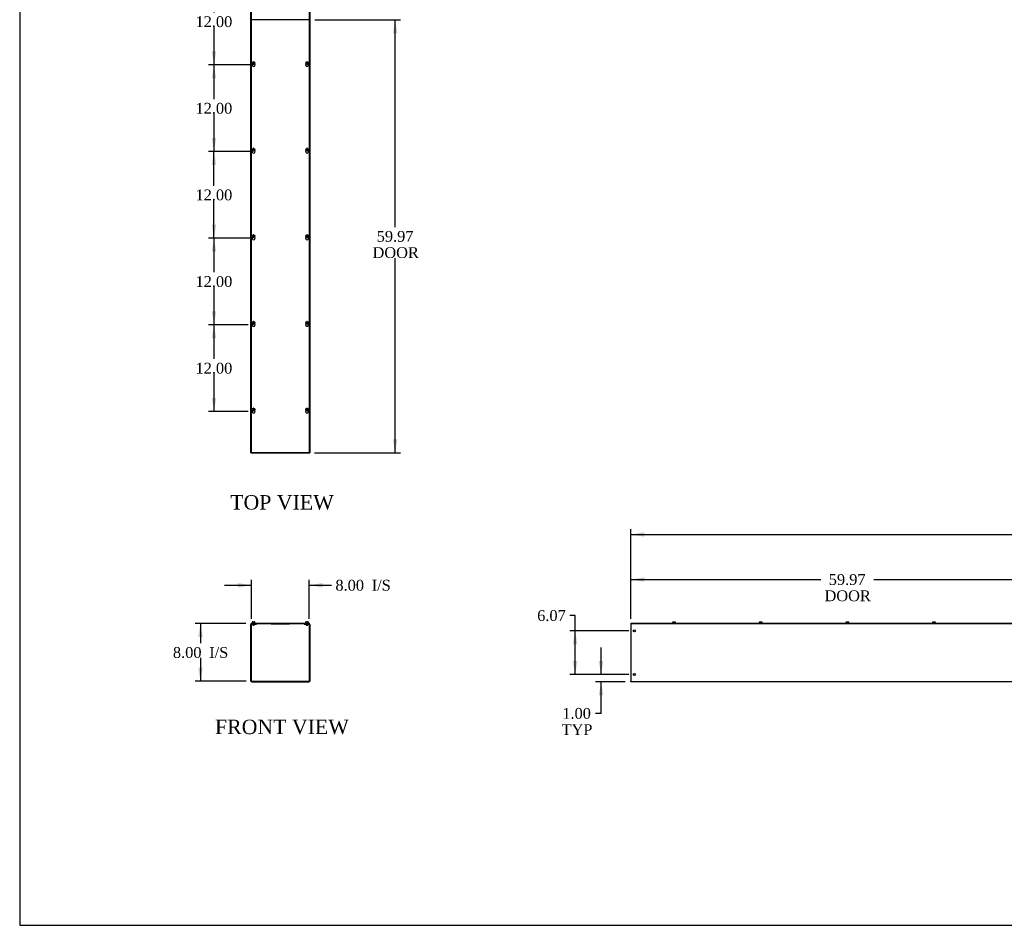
# Model space of a CAD drawing. Header units: inches. Extents: x 1 to 299, y -2 to 199.
# Tile 1 of 9: x 1 to 138, y 1 to 126. Entities that reach past the tile are written whole.
import ezdxf
from ezdxf.enums import TextEntityAlignment as Align

# ---------------------------------------------------------------- set-up
doc = ezdxf.new("R2010")
doc.units = ezdxf.units.IN
doc.header["$MEASUREMENT"] = 0
for name, color, linetype in [('COM56315-1', 7, 'Continuous'), ('COM56318-1', 7, 'Continuous'), ('Default', 7, 'Continuous'), ('QLB20316', 7, 'Continuous'), ('SCS19515', 7, 'Continuous')]:
    doc.layers.add(name, color=color, linetype=linetype)
doc.styles.add('SEACAD_Times_New_Roman', font='times.ttf')
doc.dimstyles.new('HAMMOND_(STH_-_300x200)', dxfattribs={"dimtxt": 1.5, "dimasz": 1.875, "dimexe": 0.75, "dimexo": 0.75, "dimgap": 0.375, "dimtad": 0, "dimtih": 1, "dimtoh": 1, "dimzin": 0, "dimdsep": 46, "dimtxsty": 'SEACAD_Times_New_Roman', "dimblk1": '_SE_FILLED', "dimblk2": '_SE_FILLED', "dimsah": 1, "dimcen": 0.75, "dimadec": 0, "dimazin": 0, "dimtfac": 0.8, "dimtofl": 0, "dimtmove": 1, "dimatfit": 3, "dimfxl": 1, "dimtolj": 1, "dimtzin": 0, "dimarcsym": 0})

# ---------------------------------------------------------------- blocks, each defined once
blk = doc.blocks.new('SE')
at = {"layer": 'COM56315-1', "color": 7, "linetype": 'Continuous'}
for p, q in [((33.51, 42.36), (33.65, 42.36)), ((33.51, 42.29), (33.65, 42.29)), ((33.65, 42.29), (33.65, 42.36)), ((33.65, 42.29), (34.15, 42.29)), ((34.15, 42.29), (34.15, 42.36)), ((40.79, 42.36), (40.79, 42.29)), ((40.79, 42.29), (41.29, 42.29)), ((41.29, 42.36), (41.44, 42.36)), ((41.29, 42.29), (41.29, 42.36)), ((41.29, 42.29), (41.44, 42.29)), ((33.4, 34.4), (33.4, 42.25)), ((33.47, 34.4), (33.47, 42.25)), ((41.47, 42.25), (41.47, 34.4)), ((41.54, 42.25), (41.54, 34.4)), ((33.51, 34.36), (41.44, 34.36)), ((33.51, 34.29), (41.44, 34.29))]:
    blk.add_line(p, q, dxfattribs=at)
for centre, radius, start, end in [((33.51, 42.25), 0.108, 90, 180), ((33.51, 42.25), 0.036, 90, 180), ((41.44, 42.25), 0.108, 0, 90), ((41.44, 42.25), 0.036, 0, 90), ((33.51, 34.4), 0.108, 180, 270), ((33.51, 34.4), 0.036, 180, 270), ((41.44, 34.4), 0.108, 270, 0), ((41.44, 34.4), 0.036, 270, 0)]:
    blk.add_arc(centre, radius, start, end, dxfattribs=at)
at = {"layer": 'COM56318-1', "color": 7, "linetype": 'Continuous'}
for p, q in [((33.43, 42.44), (41.51, 42.44)), ((33.43, 42.36), (33.43, 42.44)), ((33.43, 42.36), (33.51, 42.36)), ((33.65, 42.36), (41.29, 42.36)), ((41.44, 42.36), (41.51, 42.36)), ((41.51, 42.36), (41.51, 42.44))]:
    blk.add_line(p, q, dxfattribs=at)
at = {"layer": 'QLB20316', "color": 7, "linetype": 'Continuous'}
for p, q in [((36.22, 42.36), (36.22, 42.33)), ((36.22, 42.33), (36.6, 42.33)), ((36.6, 42.33), (38.35, 42.33)), ((38.35, 42.33), (38.72, 42.33)), ((38.72, 42.36), (38.72, 42.33))]:
    blk.add_line(p, q, dxfattribs=at)
at = {"layer": 'SCS19515', "color": 7, "linetype": 'Continuous'}
for p, q in [((33.59, 42.53), (33.59, 42.47)), ((33.68, 42.62), (33.74, 42.62)), ((33.68, 42.29), (33.68, 42.16)), ((33.74, 42.62), (33.74, 42.54)), ((33.8, 42.54), (33.74, 42.54)), ((33.8, 42.62), (33.87, 42.62)), ((33.8, 42.54), (33.8, 42.62)), ((33.87, 42.16), (33.87, 42.29)), ((33.96, 42.47), (33.96, 42.53)), ((40.98, 42.53), (40.98, 42.47)), ((41.07, 42.62), (41.14, 42.62)), ((41.07, 42.29), (41.07, 42.16)), ((41.14, 42.62), (41.14, 42.54)), ((41.2, 42.54), (41.14, 42.54)), ((41.27, 42.62), (41.2, 42.62)), ((41.2, 42.54), (41.2, 42.62)), ((41.26, 42.16), (41.26, 42.29)), ((41.36, 42.47), (41.36, 42.53)), ((33.87, 42.16), (33.68, 42.16)), ((33.68, 42.16), (33.71, 42.13)), ((33.71, 42.13), (33.84, 42.13)), ((33.84, 42.13), (33.87, 42.16)), ((41.26, 42.16), (41.07, 42.16)), ((41.07, 42.16), (41.1, 42.13)), ((41.1, 42.13), (41.23, 42.13)), ((41.23, 42.13), (41.26, 42.16))]:
    blk.add_line(p, q, dxfattribs=at)
for centre, radius, start, end in [((33.68, 42.53), 0.09, 90, 180), ((33.61, 42.47), 0.025, 180, 270), ((33.87, 42.53), 0.09, 0, 90), ((33.94, 42.47), 0.025, 270, 0), ((41.07, 42.53), 0.09, 90, 180), ((41.01, 42.47), 0.025, 180, 270), ((41.27, 42.53), 0.09, 0, 90), ((41.33, 42.47), 0.025, 270, 0)]:
    blk.add_arc(centre, radius, start, end, dxfattribs=at)
blk = doc.blocks.new('SE1')
at = {"layer": 'COM56315-1', "color": 7, "linetype": 'Continuous'}
for p, q in [((86.01, 42.36), (86.05, 42.36)), ((86.01, 42.36), (86.01, 42.25)), ((145.98, 42.36), (146.05, 42.36)), ((205.98, 42.36), (206.01, 42.36)), ((206.01, 42.25), (206.01, 42.36)), ((86.01, 42.25), (86.01, 34.4)), ((206.01, 34.4), (206.01, 42.25)), ((86.01, 34.29), (86.01, 34.4)), ((206.01, 34.29), (86.01, 34.29)), ((206.01, 34.4), (206.01, 34.29))]:
    blk.add_line(p, q, dxfattribs=at)
for centre in [(86.51, 41.36), (205.51, 41.36), (86.51, 35.29), (205.51, 35.29)]:
    blk.add_circle(centre, 0.133, dxfattribs=at)
at = {"layer": 'COM56318-1', "color": 7, "linetype": 'Continuous'}
for p, q in [((86.05, 42.44), (145.98, 42.44)), ((86.05, 42.36), (86.05, 42.44)), ((86.05, 42.36), (145.98, 42.36)), ((145.98, 42.36), (145.98, 42.44)), ((146.05, 42.44), (205.98, 42.44)), ((146.05, 42.36), (146.05, 42.44)), ((146.05, 42.36), (205.98, 42.36)), ((205.98, 42.36), (205.98, 42.44))]:
    blk.add_line(p, q, dxfattribs=at)
at = {"layer": 'SCS19515', "color": 7, "linetype": 'Continuous'}
for p, q in [((91.83, 42.54), (91.83, 42.54)), ((91.83, 42.53), (91.83, 42.47)), ((91.92, 42.62), (92.11, 42.62)), ((92.2, 42.54), (92.2, 42.54)), ((92.2, 42.47), (92.2, 42.53)), ((103.83, 42.54), (103.83, 42.54)), ((103.83, 42.53), (103.83, 42.47)), ((103.92, 42.62), (104.11, 42.62)), ((104.2, 42.54), (104.2, 42.54)), ((104.2, 42.47), (104.2, 42.53)), ((115.83, 42.54), (115.83, 42.54)), ((115.83, 42.53), (115.83, 42.47)), ((115.92, 42.62), (116.11, 42.62)), ((116.2, 42.54), (116.2, 42.54)), ((116.2, 42.47), (116.2, 42.53)), ((127.83, 42.54), (127.83, 42.54)), ((127.83, 42.53), (127.83, 42.47)), ((127.92, 42.62), (128.11, 42.62)), ((128.2, 42.54), (128.2, 42.54)), ((128.2, 42.47), (128.2, 42.53)), ((139.83, 42.54), (139.83, 42.54)), ((139.83, 42.53), (139.83, 42.47)), ((139.92, 42.62), (140.11, 42.62)), ((140.2, 42.54), (140.2, 42.54)), ((140.2, 42.47), (140.2, 42.53)), ((151.83, 42.54), (151.83, 42.54)), ((151.83, 42.53), (151.83, 42.47)), ((151.92, 42.62), (152.11, 42.62)), ((152.2, 42.54), (152.2, 42.54)), ((152.2, 42.47), (152.2, 42.53)), ((163.83, 42.54), (163.83, 42.54)), ((163.83, 42.53), (163.83, 42.47)), ((163.92, 42.62), (164.11, 42.62)), ((164.2, 42.54), (164.2, 42.54)), ((164.2, 42.47), (164.2, 42.53)), ((175.83, 42.54), (175.83, 42.54)), ((175.83, 42.53), (175.83, 42.47)), ((175.92, 42.62), (176.11, 42.62)), ((176.2, 42.54), (176.2, 42.54)), ((176.2, 42.47), (176.2, 42.53)), ((187.83, 42.54), (187.83, 42.54)), ((187.83, 42.53), (187.83, 42.47)), ((187.92, 42.62), (188.11, 42.62)), ((188.2, 42.54), (188.2, 42.54)), ((188.2, 42.47), (188.2, 42.53)), ((199.83, 42.54), (199.83, 42.54)), ((199.83, 42.53), (199.83, 42.47)), ((199.92, 42.62), (200.11, 42.62)), ((200.2, 42.54), (200.2, 42.54)), ((200.2, 42.47), (200.2, 42.53))]:
    blk.add_line(p, q, dxfattribs=at)
for centre, radius, start, end in [((91.92, 42.53), 0.09, 170.4059, 180), ((91.85, 42.47), 0.025, 180, 270), ((92.18, 42.47), 0.025, 270, 0), ((92.11, 42.53), 0.09, 0, 9.5941), ((103.92, 42.53), 0.09, 170.4059, 180), ((103.85, 42.47), 0.025, 180, 270), ((104.18, 42.47), 0.025, 270, 0), ((104.11, 42.53), 0.09, 0, 9.5941), ((115.92, 42.53), 0.09, 170.4059, 180), ((115.85, 42.47), 0.025, 180, 270), ((116.18, 42.47), 0.025, 270, 0), ((116.11, 42.53), 0.09, 0, 9.5941), ((127.92, 42.53), 0.09, 170.4059, 180), ((127.85, 42.47), 0.025, 180, 270), ((128.18, 42.47), 0.025, 270, 0), ((128.11, 42.53), 0.09, 0, 9.5941), ((139.92, 42.53), 0.09, 170.4059, 180), ((139.85, 42.47), 0.025, 180, 270), ((140.18, 42.47), 0.025, 270, 0), ((140.11, 42.53), 0.09, 0, 9.5941), ((151.92, 42.53), 0.09, 170.4059, 180), ((151.85, 42.47), 0.025, 180, 270), ((152.18, 42.47), 0.025, 270, 0), ((152.11, 42.53), 0.09, 0, 9.5941), ((163.92, 42.53), 0.09, 170.4059, 180), ((163.85, 42.47), 0.025, 180, 270), ((164.18, 42.47), 0.025, 270, 0), ((164.11, 42.53), 0.09, 0, 9.5941), ((175.92, 42.53), 0.09, 170.4059, 180), ((175.85, 42.47), 0.025, 180, 270), ((176.18, 42.47), 0.025, 270, 0), ((176.11, 42.53), 0.09, 0, 9.5941), ((187.92, 42.53), 0.09, 170.4059, 180), ((187.85, 42.47), 0.025, 180, 270), ((188.18, 42.47), 0.025, 270, 0), ((188.11, 42.53), 0.09, 0, 9.5941), ((199.92, 42.53), 0.09, 170.4059, 180), ((199.85, 42.47), 0.025, 180, 270), ((200.18, 42.47), 0.025, 270, 0), ((200.11, 42.53), 0.09, 0, 9.5941)]:
    blk.add_arc(centre, radius, start, end, dxfattribs=at)
for points in [[(91.83, 42.54), (91.83, 42.55), (91.83, 42.55), (91.84, 42.56), (91.84, 42.57), (91.84, 42.58), (91.85, 42.58), (91.85, 42.59), (91.86, 42.59), (91.87, 42.6), (91.87, 42.6), (91.88, 42.61), (91.88, 42.61), (91.89, 42.61), (91.9, 42.61), (91.91, 42.62), (91.92, 42.62), (91.92, 42.62)], [(92.11, 42.62), (92.11, 42.62), (92.12, 42.62), (92.13, 42.61), (92.13, 42.61), (92.14, 42.61), (92.15, 42.61), (92.16, 42.6), (92.16, 42.6), (92.17, 42.59), (92.17, 42.59), (92.18, 42.58), (92.18, 42.58), (92.19, 42.57), (92.19, 42.56), (92.2, 42.55), (92.2, 42.55), (92.2, 42.54)], [(103.83, 42.54), (103.83, 42.55), (103.83, 42.55), (103.84, 42.56), (103.84, 42.57), (103.84, 42.58), (103.85, 42.58), (103.85, 42.59), (103.86, 42.59), (103.87, 42.6), (103.87, 42.6), (103.88, 42.61), (103.88, 42.61), (103.89, 42.61), (103.9, 42.61), (103.91, 42.62), (103.92, 42.62), (103.92, 42.62)], [(104.11, 42.62), (104.11, 42.62), (104.12, 42.62), (104.13, 42.61), (104.13, 42.61), (104.14, 42.61), (104.15, 42.61), (104.16, 42.6), (104.16, 42.6), (104.17, 42.59), (104.17, 42.59), (104.18, 42.58), (104.18, 42.58), (104.19, 42.57), (104.19, 42.56), (104.2, 42.55), (104.2, 42.55), (104.2, 42.54)], [(115.83, 42.54), (115.83, 42.55), (115.83, 42.55), (115.84, 42.56), (115.84, 42.57), (115.84, 42.58), (115.85, 42.58), (115.85, 42.59), (115.86, 42.59), (115.87, 42.6), (115.87, 42.6), (115.88, 42.61), (115.88, 42.61), (115.89, 42.61), (115.9, 42.61), (115.91, 42.62), (115.92, 42.62), (115.92, 42.62)], [(116.11, 42.62), (116.11, 42.62), (116.12, 42.62), (116.13, 42.61), (116.13, 42.61), (116.14, 42.61), (116.15, 42.61), (116.16, 42.6), (116.16, 42.6), (116.17, 42.59), (116.17, 42.59), (116.18, 42.58), (116.18, 42.58), (116.19, 42.57), (116.19, 42.56), (116.2, 42.55), (116.2, 42.55), (116.2, 42.54)], [(127.83, 42.54), (127.83, 42.55), (127.83, 42.55), (127.84, 42.56), (127.84, 42.57), (127.84, 42.58), (127.85, 42.58), (127.85, 42.59), (127.86, 42.59), (127.87, 42.6), (127.87, 42.6), (127.88, 42.61), (127.88, 42.61), (127.89, 42.61), (127.9, 42.61), (127.91, 42.62), (127.92, 42.62), (127.92, 42.62)], [(128.11, 42.62), (128.11, 42.62), (128.12, 42.62), (128.13, 42.61), (128.13, 42.61), (128.14, 42.61), (128.15, 42.61), (128.16, 42.6), (128.16, 42.6), (128.17, 42.59), (128.17, 42.59), (128.18, 42.58), (128.18, 42.58), (128.19, 42.57), (128.19, 42.56), (128.2, 42.55), (128.2, 42.55), (128.2, 42.54)], [(139.83, 42.54), (139.83, 42.55), (139.83, 42.55), (139.84, 42.56), (139.84, 42.57), (139.84, 42.58), (139.85, 42.58), (139.85, 42.59), (139.86, 42.59), (139.87, 42.6), (139.87, 42.6), (139.88, 42.61), (139.88, 42.61), (139.89, 42.61), (139.9, 42.61), (139.91, 42.62), (139.92, 42.62), (139.92, 42.62)], [(140.11, 42.62), (140.11, 42.62), (140.12, 42.62), (140.13, 42.61), (140.13, 42.61), (140.14, 42.61), (140.15, 42.61), (140.16, 42.6), (140.16, 42.6), (140.17, 42.59), (140.17, 42.59), (140.18, 42.58), (140.18, 42.58), (140.19, 42.57), (140.19, 42.56), (140.2, 42.55), (140.2, 42.55), (140.2, 42.54)], [(151.83, 42.54), (151.83, 42.55), (151.83, 42.55), (151.84, 42.56), (151.84, 42.57), (151.84, 42.58), (151.85, 42.58), (151.85, 42.59), (151.86, 42.59), (151.87, 42.6), (151.87, 42.6), (151.88, 42.61), (151.88, 42.61), (151.89, 42.61), (151.9, 42.61), (151.91, 42.62), (151.92, 42.62), (151.92, 42.62)], [(152.11, 42.62), (152.11, 42.62), (152.12, 42.62), (152.13, 42.61), (152.13, 42.61), (152.14, 42.61), (152.15, 42.61), (152.16, 42.6), (152.16, 42.6), (152.17, 42.59), (152.17, 42.59), (152.18, 42.58), (152.18, 42.58), (152.19, 42.57), (152.19, 42.56), (152.2, 42.55), (152.2, 42.55), (152.2, 42.54)], [(163.83, 42.54), (163.83, 42.55), (163.83, 42.55), (163.84, 42.56), (163.84, 42.57), (163.84, 42.58), (163.85, 42.58), (163.85, 42.59), (163.86, 42.59), (163.87, 42.6), (163.87, 42.6), (163.88, 42.61), (163.88, 42.61), (163.89, 42.61), (163.9, 42.61), (163.91, 42.62), (163.92, 42.62), (163.92, 42.62)], [(164.11, 42.62), (164.11, 42.62), (164.12, 42.62), (164.13, 42.61), (164.13, 42.61), (164.14, 42.61), (164.15, 42.61), (164.16, 42.6), (164.16, 42.6), (164.17, 42.59), (164.17, 42.59), (164.18, 42.58), (164.18, 42.58), (164.19, 42.57), (164.19, 42.56), (164.2, 42.55), (164.2, 42.55), (164.2, 42.54)], [(175.83, 42.54), (175.83, 42.55), (175.83, 42.55), (175.84, 42.56), (175.84, 42.57), (175.84, 42.58), (175.85, 42.58), (175.85, 42.59), (175.86, 42.59), (175.87, 42.6), (175.87, 42.6), (175.88, 42.61), (175.88, 42.61), (175.89, 42.61), (175.9, 42.61), (175.91, 42.62), (175.92, 42.62), (175.92, 42.62)], [(176.11, 42.62), (176.11, 42.62), (176.12, 42.62), (176.13, 42.61), (176.13, 42.61), (176.14, 42.61), (176.15, 42.61), (176.16, 42.6), (176.16, 42.6), (176.17, 42.59), (176.17, 42.59), (176.18, 42.58), (176.18, 42.58), (176.19, 42.57), (176.19, 42.56), (176.2, 42.55), (176.2, 42.55), (176.2, 42.54)], [(187.83, 42.54), (187.83, 42.55), (187.83, 42.55), (187.84, 42.56), (187.84, 42.57), (187.84, 42.58), (187.85, 42.58), (187.85, 42.59), (187.86, 42.59), (187.87, 42.6), (187.87, 42.6), (187.88, 42.61), (187.88, 42.61), (187.89, 42.61), (187.9, 42.61), (187.91, 42.62), (187.92, 42.62), (187.92, 42.62)], [(188.11, 42.62), (188.11, 42.62), (188.12, 42.62), (188.13, 42.61), (188.13, 42.61), (188.14, 42.61), (188.15, 42.61), (188.16, 42.6), (188.16, 42.6), (188.17, 42.59), (188.17, 42.59), (188.18, 42.58), (188.18, 42.58), (188.19, 42.57), (188.19, 42.56), (188.2, 42.55), (188.2, 42.55), (188.2, 42.54)], [(199.83, 42.54), (199.83, 42.55), (199.83, 42.55), (199.84, 42.56), (199.84, 42.57), (199.84, 42.58), (199.85, 42.58), (199.85, 42.59), (199.86, 42.59), (199.87, 42.6), (199.87, 42.6), (199.88, 42.61), (199.88, 42.61), (199.89, 42.61), (199.9, 42.61), (199.91, 42.62), (199.92, 42.62), (199.92, 42.62)], [(200.11, 42.62), (200.11, 42.62), (200.12, 42.62), (200.13, 42.61), (200.13, 42.61), (200.14, 42.61), (200.15, 42.61), (200.16, 42.6), (200.16, 42.6), (200.17, 42.59), (200.17, 42.59), (200.18, 42.58), (200.18, 42.58), (200.19, 42.57), (200.19, 42.56), (200.2, 42.55), (200.2, 42.55), (200.2, 42.54)]]:
    blk.add_open_spline(points, degree=3, knots=[0, 0, 0, 0, 0.125, 0.125, 0.25, 0.25, 0.375, 0.375, 0.5, 0.5, 0.625, 0.625, 0.75, 0.75, 0.875, 0.875, 1, 1, 1, 1], dxfattribs=at)
blk = doc.blocks.new('DMBLK127')
at = {"layer": 'Default', "linetype": 'Continuous', "transparency": 16777216}
for points in [[(31.6, 47.98), (31.6, 47.35), (33.47, 47.67)], [(43.35, 47.98), (41.47, 47.67), (43.35, 47.35)]]:
    blk.add_hatch(color=7, dxfattribs=at).paths.add_polyline_path(points)
at = {"layer": 'Default', "color": 7, "linetype": 'Continuous', "transparency": 16777216}
for p, q in [((33.47, 43), (33.47, 48.42)), ((41.47, 43), (41.47, 48.42)), ((29.72, 47.67), (33.47, 47.67)), ((41.47, 47.67), (43.82, 47.67)), ((43.82, 47.67), (44.57, 47.67))]:
    blk.add_line(p, q, dxfattribs=at)
at = {"layer": 'Default', "color": 7, "linetype": 'Continuous', "transparency": 16777216, "style": 'SEACAD_Times_New_Roman'}
for s, p in [('8.00', (45.1, 48.42)), ('I/S', (50.13, 48.42))]:
    blk.add_text(s, height=1.5, dxfattribs=at).set_placement(p, align=Align.TOP_LEFT)
blk = doc.blocks.new('_SE_FILLED')
at = {"color": 0}
blk.add_line((0, 0), (-1, 0), dxfattribs=at)
blk.add_solid([(0, 0), (-1, -0.1665), (-1, 0.1665), (0, 0)], dxfattribs=at)
blk = doc.blocks.new('DMBLK128')
at = {"layer": 'Default', "linetype": 'Continuous', "transparency": 16777216}
for points in [[(26.09, 40.49), (26.72, 40.49), (26.41, 42.36)], [(26.09, 36.24), (26.41, 34.36), (26.72, 36.24)]]:
    blk.add_hatch(color=7, dxfattribs=at).paths.add_polyline_path(points)
at = {"layer": 'Default', "color": 7, "linetype": 'Continuous', "transparency": 16777216}
for p, q in [((32.68, 42.36), (25.66, 42.36)), ((26.41, 42.36), (26.41, 39.64)), ((26.41, 37.61), (26.41, 34.36)), ((32.76, 34.36), (25.66, 34.36))]:
    blk.add_line(p, q, dxfattribs=at)
at = {"layer": 'Default', "color": 7, "linetype": 'Continuous', "transparency": 16777216, "style": 'SEACAD_Times_New_Roman'}
for s, p in [('8.00', (22.59, 39.11)), ('I/S', (27.62, 39.11))]:
    blk.add_text(s, height=1.5, dxfattribs=at).set_placement(p, align=Align.TOP_LEFT)
blk = doc.blocks.new('DMBLK129')
at = {"layer": 'Default', "linetype": 'Continuous', "transparency": 16777216}
for points in [[(87.89, 48.77), (86.01, 48.46), (87.89, 48.15)], [(144.11, 48.77), (144.11, 48.15), (145.98, 48.46)]]:
    blk.add_hatch(color=7, dxfattribs=at).paths.add_polyline_path(points)
at = {"layer": 'Default', "color": 7, "linetype": 'Continuous', "transparency": 16777216}
for p, q in [((86.01, 43), (86.01, 49.21)), ((145.98, 43.19), (145.98, 49.21)), ((86.01, 48.46), (112.33, 48.46)), ((119.67, 48.46), (145.98, 48.46))]:
    blk.add_line(p, q, dxfattribs=at)
at = {"layer": 'Default', "color": 7, "linetype": 'Continuous', "transparency": 16777216, "style": 'SEACAD_Times_New_Roman'}
for s, p in [('59.97', (113.44, 49.21)), ('DOOR', (112.85, 46.96))]:
    blk.add_text(s, height=1.5, dxfattribs=at).set_placement(p, align=Align.TOP_LEFT)
blk = doc.blocks.new('SE4')
at = {"layer": 'COM56315-1', "color": 7, "linetype": 'Continuous'}
for p, q in [((33.4, 66.01), (33.4, 186.01)), ((33.51, 186.01), (33.4, 186.01)), ((33.65, 186.01), (33.51, 186.01)), ((41.29, 186.01), (33.65, 186.01)), ((33.65, 185.98), (33.65, 186.01)), ((41.44, 186.01), (41.29, 186.01)), ((41.29, 186.01), (41.29, 185.98)), ((41.54, 186.01), (41.44, 186.01)), ((41.54, 186.01), (41.54, 66.01)), ((34.15, 125.98), (34.15, 126.04)), ((40.79, 126.04), (40.79, 125.98)), ((33.4, 66.01), (33.51, 66.01)), ((33.51, 66.01), (33.65, 66.01)), ((33.65, 66.01), (33.65, 66.04)), ((33.65, 66.01), (41.29, 66.01)), ((41.29, 66.04), (41.29, 66.01)), ((41.29, 66.01), (41.44, 66.01)), ((41.44, 66.01), (41.54, 66.01))]:
    blk.add_line(p, q, dxfattribs=at)
at = {"layer": 'COM56318-1', "color": 7, "linetype": 'Continuous'}
for p, q in [((33.43, 185.98), (33.43, 126.04)), ((41.51, 185.98), (33.43, 185.98)), ((41.51, 126.04), (41.51, 185.98)), ((33.43, 126.04), (41.51, 126.04)), ((33.43, 125.98), (33.43, 66.04)), ((41.51, 125.98), (33.43, 125.98)), ((41.51, 66.04), (41.51, 125.98)), ((33.43, 66.04), (41.51, 66.04))]:
    blk.add_line(p, q, dxfattribs=at)
for centre in [(33.77, 179.74), (41.17, 179.74), (33.77, 167.74), (41.17, 167.74), (33.77, 155.74), (41.17, 155.74), (33.77, 143.74), (41.17, 143.74), (33.77, 131.74), (41.17, 131.74), (33.77, 119.74), (41.17, 119.74), (33.77, 107.74), (41.17, 107.74), (33.77, 95.74), (41.17, 95.74), (33.77, 83.74), (41.17, 83.74), (33.77, 71.74), (41.17, 71.74)]:
    blk.add_arc(centre, 0.203, 133.5511, 46.4489, dxfattribs=at)
at = {"layer": 'SCS19515', "color": 7, "linetype": 'Continuous'}
for p, q in [((33.7, 180.01), (33.74, 180.06)), ((33.74, 180.2), (33.74, 180.1)), ((33.74, 180.1), (33.74, 180.06)), ((33.8, 180.1), (33.8, 180.2)), ((33.8, 180.06), (33.8, 180.1)), ((33.8, 180.06), (33.85, 180.01)), ((41.09, 180.01), (41.14, 180.06)), ((41.14, 180.2), (41.14, 180.1)), ((41.14, 180.1), (41.14, 180.06)), ((41.2, 180.1), (41.2, 180.2)), ((41.2, 180.06), (41.2, 180.1)), ((41.2, 180.06), (41.25, 180.01)), ((33.74, 179.96), (33.7, 180.01)), ((33.74, 179.96), (33.74, 179.92)), ((33.74, 179.92), (33.74, 179.83)), ((33.85, 180.01), (33.8, 179.96)), ((33.8, 179.92), (33.8, 179.96)), ((33.8, 179.83), (33.8, 179.92)), ((41.14, 179.96), (41.09, 180.01)), ((41.14, 179.96), (41.14, 179.92)), ((41.14, 179.92), (41.14, 179.83)), ((41.25, 180.01), (41.2, 179.96)), ((41.2, 179.92), (41.2, 179.96)), ((41.2, 179.83), (41.2, 179.92)), ((33.7, 168.01), (33.74, 168.06)), ((33.74, 167.96), (33.7, 168.01)), ((33.74, 168.2), (33.74, 168.1)), ((33.74, 168.1), (33.74, 168.06)), ((33.74, 167.96), (33.74, 167.92)), ((33.74, 167.92), (33.74, 167.83)), ((33.8, 168.1), (33.8, 168.2)), ((33.8, 168.06), (33.8, 168.1)), ((33.8, 168.06), (33.85, 168.01)), ((33.85, 168.01), (33.8, 167.96)), ((33.8, 167.92), (33.8, 167.96)), ((33.8, 167.83), (33.8, 167.92)), ((41.09, 168.01), (41.14, 168.06)), ((41.14, 167.96), (41.09, 168.01)), ((41.14, 168.2), (41.14, 168.1)), ((41.14, 168.1), (41.14, 168.06)), ((41.14, 167.96), (41.14, 167.92)), ((41.14, 167.92), (41.14, 167.83)), ((41.2, 168.1), (41.2, 168.2)), ((41.2, 168.06), (41.2, 168.1)), ((41.2, 168.06), (41.25, 168.01)), ((41.25, 168.01), (41.2, 167.96)), ((41.2, 167.92), (41.2, 167.96)), ((41.2, 167.83), (41.2, 167.92)), ((33.7, 156.01), (33.74, 156.06)), ((33.74, 155.96), (33.7, 156.01)), ((33.74, 156.2), (33.74, 156.1)), ((33.74, 156.1), (33.74, 156.06)), ((33.74, 155.96), (33.74, 155.92)), ((33.74, 155.92), (33.74, 155.83)), ((33.8, 156.1), (33.8, 156.2)), ((33.8, 156.06), (33.8, 156.1)), ((33.8, 156.06), (33.85, 156.01)), ((33.85, 156.01), (33.8, 155.96)), ((33.8, 155.92), (33.8, 155.96)), ((33.8, 155.83), (33.8, 155.92)), ((41.09, 156.01), (41.14, 156.06)), ((41.14, 155.96), (41.09, 156.01)), ((41.14, 156.2), (41.14, 156.1)), ((41.14, 156.1), (41.14, 156.06)), ((41.14, 155.96), (41.14, 155.92)), ((41.14, 155.92), (41.14, 155.83)), ((41.2, 156.1), (41.2, 156.2)), ((41.2, 156.06), (41.2, 156.1)), ((41.2, 156.06), (41.25, 156.01)), ((41.25, 156.01), (41.2, 155.96)), ((41.2, 155.92), (41.2, 155.96)), ((41.2, 155.83), (41.2, 155.92)), ((33.7, 144.01), (33.74, 144.06)), ((33.74, 143.96), (33.7, 144.01)), ((33.74, 144.2), (33.74, 144.1)), ((33.74, 144.1), (33.74, 144.06)), ((33.74, 143.96), (33.74, 143.92)), ((33.74, 143.92), (33.74, 143.83)), ((33.8, 144.1), (33.8, 144.2)), ((33.8, 144.06), (33.8, 144.1)), ((33.8, 144.06), (33.85, 144.01)), ((33.85, 144.01), (33.8, 143.96)), ((33.8, 143.92), (33.8, 143.96)), ((33.8, 143.83), (33.8, 143.92)), ((41.09, 144.01), (41.14, 144.06)), ((41.14, 143.96), (41.09, 144.01)), ((41.14, 144.2), (41.14, 144.1)), ((41.14, 144.1), (41.14, 144.06)), ((41.14, 143.96), (41.14, 143.92)), ((41.14, 143.92), (41.14, 143.83)), ((41.2, 144.1), (41.2, 144.2)), ((41.2, 144.06), (41.2, 144.1)), ((41.2, 144.06), (41.25, 144.01)), ((41.25, 144.01), (41.2, 143.96)), ((41.2, 143.92), (41.2, 143.96)), ((41.2, 143.83), (41.2, 143.92)), ((33.7, 132.01), (33.74, 132.06)), ((33.74, 131.96), (33.7, 132.01)), ((33.74, 132.2), (33.74, 132.1)), ((33.74, 132.1), (33.74, 132.06)), ((33.74, 131.96), (33.74, 131.92)), ((33.74, 131.92), (33.74, 131.83)), ((33.8, 132.1), (33.8, 132.2)), ((33.8, 132.06), (33.8, 132.1)), ((33.8, 132.06), (33.85, 132.01)), ((33.85, 132.01), (33.8, 131.96)), ((33.8, 131.92), (33.8, 131.96)), ((33.8, 131.83), (33.8, 131.92)), ((41.09, 132.01), (41.14, 132.06)), ((41.14, 131.96), (41.09, 132.01)), ((41.14, 132.2), (41.14, 132.1)), ((41.14, 132.1), (41.14, 132.06)), ((41.14, 131.96), (41.14, 131.92)), ((41.14, 131.92), (41.14, 131.83)), ((41.2, 132.1), (41.2, 132.2)), ((41.2, 132.06), (41.2, 132.1)), ((41.2, 132.06), (41.25, 132.01)), ((41.25, 132.01), (41.2, 131.96)), ((41.2, 131.92), (41.2, 131.96)), ((41.2, 131.83), (41.2, 131.92)), ((33.7, 120.01), (33.74, 120.06)), ((33.74, 120.2), (33.74, 120.1)), ((33.74, 120.1), (33.74, 120.06)), ((33.8, 120.1), (33.8, 120.2)), ((33.8, 120.06), (33.8, 120.1)), ((33.8, 120.06), (33.85, 120.01)), ((41.09, 120.01), (41.14, 120.06)), ((41.14, 120.2), (41.14, 120.1)), ((41.14, 120.1), (41.14, 120.06)), ((41.2, 120.1), (41.2, 120.2)), ((41.2, 120.06), (41.2, 120.1)), ((41.2, 120.06), (41.25, 120.01)), ((33.74, 119.96), (33.7, 120.01)), ((33.74, 119.96), (33.74, 119.92)), ((33.74, 119.92), (33.74, 119.83)), ((33.85, 120.01), (33.8, 119.96)), ((33.8, 119.92), (33.8, 119.96)), ((33.8, 119.83), (33.8, 119.92)), ((41.14, 119.96), (41.09, 120.01)), ((41.14, 119.96), (41.14, 119.92)), ((41.14, 119.92), (41.14, 119.83)), ((41.25, 120.01), (41.2, 119.96)), ((41.2, 119.92), (41.2, 119.96)), ((41.2, 119.83), (41.2, 119.92)), ((33.7, 108.01), (33.74, 108.06)), ((33.74, 107.96), (33.7, 108.01)), ((33.74, 108.2), (33.74, 108.1)), ((33.74, 108.1), (33.74, 108.06)), ((33.74, 107.96), (33.74, 107.92)), ((33.74, 107.92), (33.74, 107.83)), ((33.8, 108.1), (33.8, 108.2)), ((33.8, 108.06), (33.8, 108.1)), ((33.8, 108.06), (33.85, 108.01)), ((33.85, 108.01), (33.8, 107.96)), ((33.8, 107.92), (33.8, 107.96)), ((33.8, 107.83), (33.8, 107.92)), ((41.09, 108.01), (41.14, 108.06)), ((41.14, 107.96), (41.09, 108.01)), ((41.14, 108.2), (41.14, 108.1)), ((41.14, 108.1), (41.14, 108.06)), ((41.14, 107.96), (41.14, 107.92)), ((41.14, 107.92), (41.14, 107.83)), ((41.2, 108.1), (41.2, 108.2)), ((41.2, 108.06), (41.2, 108.1)), ((41.2, 108.06), (41.25, 108.01)), ((41.25, 108.01), (41.2, 107.96)), ((41.2, 107.92), (41.2, 107.96)), ((41.2, 107.83), (41.2, 107.92)), ((33.7, 96.01), (33.74, 96.06)), ((33.74, 95.96), (33.7, 96.01)), ((33.74, 96.2), (33.74, 96.1)), ((33.74, 96.1), (33.74, 96.06)), ((33.74, 95.96), (33.74, 95.92)), ((33.74, 95.92), (33.74, 95.83)), ((33.8, 96.1), (33.8, 96.2)), ((33.8, 96.06), (33.8, 96.1)), ((33.8, 96.06), (33.85, 96.01)), ((33.85, 96.01), (33.8, 95.96)), ((33.8, 95.92), (33.8, 95.96)), ((33.8, 95.83), (33.8, 95.92)), ((41.09, 96.01), (41.14, 96.06)), ((41.14, 95.96), (41.09, 96.01)), ((41.14, 96.2), (41.14, 96.1)), ((41.14, 96.1), (41.14, 96.06)), ((41.14, 95.96), (41.14, 95.92)), ((41.14, 95.92), (41.14, 95.83)), ((41.2, 96.1), (41.2, 96.2)), ((41.2, 96.06), (41.2, 96.1)), ((41.2, 96.06), (41.25, 96.01)), ((41.25, 96.01), (41.2, 95.96)), ((41.2, 95.92), (41.2, 95.96)), ((41.2, 95.83), (41.2, 95.92)), ((33.7, 84.01), (33.74, 84.06)), ((33.74, 83.96), (33.7, 84.01)), ((33.74, 84.2), (33.74, 84.1)), ((33.74, 84.1), (33.74, 84.06)), ((33.74, 83.96), (33.74, 83.92)), ((33.74, 83.92), (33.74, 83.83)), ((33.8, 84.1), (33.8, 84.2)), ((33.8, 84.06), (33.8, 84.1)), ((33.8, 84.06), (33.85, 84.01)), ((33.85, 84.01), (33.8, 83.96)), ((33.8, 83.92), (33.8, 83.96)), ((33.8, 83.83), (33.8, 83.92)), ((41.09, 84.01), (41.14, 84.06)), ((41.14, 83.96), (41.09, 84.01)), ((41.14, 84.2), (41.14, 84.1)), ((41.14, 84.1), (41.14, 84.06)), ((41.14, 83.96), (41.14, 83.92)), ((41.14, 83.92), (41.14, 83.83)), ((41.2, 84.1), (41.2, 84.2)), ((41.2, 84.06), (41.2, 84.1)), ((41.2, 84.06), (41.25, 84.01)), ((41.25, 84.01), (41.2, 83.96)), ((41.2, 83.92), (41.2, 83.96)), ((41.2, 83.83), (41.2, 83.92)), ((33.7, 72.01), (33.74, 72.06)), ((33.74, 71.96), (33.7, 72.01)), ((33.74, 72.2), (33.74, 72.1)), ((33.74, 72.1), (33.74, 72.06)), ((33.74, 71.96), (33.74, 71.92)), ((33.74, 71.92), (33.74, 71.83)), ((33.8, 72.1), (33.8, 72.2)), ((33.8, 72.06), (33.8, 72.1)), ((33.8, 72.06), (33.85, 72.01)), ((33.85, 72.01), (33.8, 71.96)), ((33.8, 71.92), (33.8, 71.96)), ((33.8, 71.83), (33.8, 71.92)), ((41.09, 72.01), (41.14, 72.06)), ((41.14, 71.96), (41.09, 72.01)), ((41.14, 72.2), (41.14, 72.1)), ((41.14, 72.1), (41.14, 72.06)), ((41.14, 71.96), (41.14, 71.92)), ((41.14, 71.92), (41.14, 71.83)), ((41.2, 72.1), (41.2, 72.2)), ((41.2, 72.06), (41.2, 72.1)), ((41.2, 72.06), (41.25, 72.01)), ((41.25, 72.01), (41.2, 71.96)), ((41.2, 71.92), (41.2, 71.96)), ((41.2, 71.83), (41.2, 71.92))]:
    blk.add_line(p, q, dxfattribs=at)
for centre in [(33.77, 180.01), (41.17, 180.01), (33.77, 168.01), (41.17, 168.01), (33.77, 156.01), (41.17, 156.01), (33.77, 144.01), (41.17, 144.01), (33.77, 132.01), (41.17, 132.01), (33.77, 120.01), (41.17, 120.01), (33.77, 108.01), (41.17, 108.01), (33.77, 96.01), (41.17, 96.01), (33.77, 84.01), (41.17, 84.01), (33.77, 72.01), (41.17, 72.01)]:
    blk.add_circle(centre, 0.187, dxfattribs=at)
for centre, start, end in [((33.77, 180.01), 80.7303, 99.2697), ((41.17, 180.01), 80.7303, 99.2697), ((33.77, 180.01), 260.7303, 279.2697), ((41.17, 180.01), 260.7303, 279.2697), ((33.77, 168.01), 80.7303, 99.2697), ((33.77, 168.01), 260.7303, 279.2697), ((41.17, 168.01), 80.7303, 99.2697), ((41.17, 168.01), 260.7303, 279.2697), ((33.77, 156.01), 80.7303, 99.2697), ((33.77, 156.01), 260.7303, 279.2697), ((41.17, 156.01), 80.7303, 99.2697), ((41.17, 156.01), 260.7303, 279.2697), ((33.77, 144.01), 80.7303, 99.2697), ((33.77, 144.01), 260.7303, 279.2697), ((41.17, 144.01), 80.7303, 99.2697), ((41.17, 144.01), 260.7303, 279.2697), ((33.77, 132.01), 80.7303, 99.2697), ((33.77, 132.01), 260.7303, 279.2697), ((41.17, 132.01), 80.7303, 99.2697), ((41.17, 132.01), 260.7303, 279.2697), ((33.77, 120.01), 80.7303, 99.2697), ((41.17, 120.01), 80.7303, 99.2697), ((33.77, 120.01), 260.7303, 279.2697), ((41.17, 120.01), 260.7303, 279.2697), ((33.77, 108.01), 80.7303, 99.2697), ((33.77, 108.01), 260.7303, 279.2697), ((41.17, 108.01), 80.7303, 99.2697), ((41.17, 108.01), 260.7303, 279.2697), ((33.77, 96.01), 80.7303, 99.2697), ((33.77, 96.01), 260.7303, 279.2697), ((41.17, 96.01), 80.7303, 99.2697), ((41.17, 96.01), 260.7303, 279.2697), ((33.77, 84.01), 80.7303, 99.2697), ((33.77, 84.01), 260.7303, 279.2697), ((41.17, 84.01), 80.7303, 99.2697), ((41.17, 84.01), 260.7303, 279.2697), ((33.77, 72.01), 80.7303, 99.2697), ((33.77, 72.01), 260.7303, 279.2697), ((41.17, 72.01), 80.7303, 99.2697), ((41.17, 72.01), 260.7303, 279.2697)]:
    blk.add_arc(centre, 0.186, start, end, dxfattribs=at)
blk = doc.blocks.new('DMBLK136')
at = {"layer": 'Default', "linetype": 'Continuous', "transparency": 16777216}
for points in [[(27.97, 129.87), (28.59, 129.87), (28.28, 131.74)], [(27.97, 121.62), (28.28, 119.74), (28.59, 121.62)]]:
    blk.add_hatch(color=7, dxfattribs=at).paths.add_polyline_path(points)
at = {"layer": 'Default', "color": 7, "linetype": 'Continuous', "transparency": 16777216}
for p, q in [((33.02, 131.74), (27.53, 131.74)), ((28.28, 131.74), (28.28, 127.02)), ((28.28, 124.99), (28.28, 119.74)), ((33.23, 119.74), (27.53, 119.74))]:
    blk.add_line(p, q, dxfattribs=at)
at = {"layer": 'Default', "color": 7, "linetype": 'Continuous', "transparency": 16777216, "style": 'SEACAD_Times_New_Roman'}
blk.add_text('12.00', height=1.5, dxfattribs=at).set_placement((25.72, 126.49), align=Align.TOP_LEFT)
blk = doc.blocks.new('DMBLK137')
at = {"layer": 'Default', "linetype": 'Continuous', "transparency": 16777216}
for points in [[(27.97, 117.87), (28.59, 117.87), (28.28, 119.74)], [(27.97, 109.62), (28.28, 107.74), (28.59, 109.62)]]:
    blk.add_hatch(color=7, dxfattribs=at).paths.add_polyline_path(points)
at = {"layer": 'Default', "color": 7, "linetype": 'Continuous', "transparency": 16777216}
for p, q in [((33.23, 119.74), (27.53, 119.74)), ((28.28, 119.74), (28.28, 115.02)), ((28.28, 112.99), (28.28, 107.74)), ((33.23, 107.74), (27.53, 107.74))]:
    blk.add_line(p, q, dxfattribs=at)
at = {"layer": 'Default', "color": 7, "linetype": 'Continuous', "transparency": 16777216, "style": 'SEACAD_Times_New_Roman'}
blk.add_text('12.00', height=1.5, dxfattribs=at).set_placement((25.72, 114.49), align=Align.TOP_LEFT)
blk = doc.blocks.new('DMBLK138')
at = {"layer": 'Default', "linetype": 'Continuous', "transparency": 16777216}
for points in [[(27.97, 105.87), (28.59, 105.87), (28.28, 107.74)], [(27.97, 97.62), (28.28, 95.74), (28.59, 97.62)]]:
    blk.add_hatch(color=7, dxfattribs=at).paths.add_polyline_path(points)
at = {"layer": 'Default', "color": 7, "linetype": 'Continuous', "transparency": 16777216}
for p, q in [((33.23, 107.74), (27.53, 107.74)), ((28.28, 103.02), (28.28, 107.74)), ((28.28, 95.74), (28.28, 100.99)), ((33.23, 95.74), (27.53, 95.74))]:
    blk.add_line(p, q, dxfattribs=at)
at = {"layer": 'Default', "color": 7, "linetype": 'Continuous', "transparency": 16777216, "style": 'SEACAD_Times_New_Roman'}
blk.add_text('12.00', height=1.5, dxfattribs=at).set_placement((25.72, 102.49), align=Align.TOP_LEFT)
blk = doc.blocks.new('DMBLK139')
at = {"layer": 'Default', "linetype": 'Continuous', "transparency": 16777216}
for points in [[(27.97, 93.87), (28.59, 93.87), (28.28, 95.74)], [(27.97, 85.62), (28.28, 83.74), (28.59, 85.62)]]:
    blk.add_hatch(color=7, dxfattribs=at).paths.add_polyline_path(points)
at = {"layer": 'Default', "color": 7, "linetype": 'Continuous', "transparency": 16777216}
for p, q in [((33.23, 95.74), (27.53, 95.74)), ((28.28, 95.74), (28.28, 91.02)), ((28.28, 88.99), (28.28, 83.74)), ((33.02, 83.74), (27.53, 83.74))]:
    blk.add_line(p, q, dxfattribs=at)
at = {"layer": 'Default', "color": 7, "linetype": 'Continuous', "transparency": 16777216, "style": 'SEACAD_Times_New_Roman'}
blk.add_text('12.00', height=1.5, dxfattribs=at).set_placement((25.72, 90.49), align=Align.TOP_LEFT)
blk = doc.blocks.new('DMBLK140')
at = {"layer": 'Default', "linetype": 'Continuous', "transparency": 16777216}
for points in [[(27.97, 81.87), (28.59, 81.87), (28.28, 83.74)], [(27.97, 73.62), (28.28, 71.74), (28.59, 73.62)]]:
    blk.add_hatch(color=7, dxfattribs=at).paths.add_polyline_path(points)
at = {"layer": 'Default', "color": 7, "linetype": 'Continuous', "transparency": 16777216}
for p, q in [((33.02, 83.74), (27.53, 83.74)), ((28.28, 83.74), (28.28, 79.02)), ((28.28, 76.99), (28.28, 71.74)), ((33.02, 71.74), (27.53, 71.74))]:
    blk.add_line(p, q, dxfattribs=at)
at = {"layer": 'Default', "color": 7, "linetype": 'Continuous', "transparency": 16777216, "style": 'SEACAD_Times_New_Roman'}
blk.add_text('12.00', height=1.5, dxfattribs=at).set_placement((25.72, 78.49), align=Align.TOP_LEFT)
blk = doc.blocks.new('DMBLK141')
at = {"layer": 'Default', "linetype": 'Continuous', "transparency": 16777216}
for points in [[(53.69, 124.11), (53.38, 125.98), (53.07, 124.11)], [(53.69, 67.89), (53.07, 67.89), (53.38, 66.01)]]:
    blk.add_hatch(color=7, dxfattribs=at).paths.add_polyline_path(points)
at = {"layer": 'Default', "color": 7, "linetype": 'Continuous', "transparency": 16777216}
for p, q in [((42.26, 125.98), (54.13, 125.98)), ((53.38, 97.27), (53.38, 125.98)), ((53.38, 66.01), (53.38, 93)), ((42.19, 66.01), (54.13, 66.01))]:
    blk.add_line(p, q, dxfattribs=at)
at = {"layer": 'Default', "color": 7, "linetype": 'Continuous', "transparency": 16777216, "style": 'SEACAD_Times_New_Roman'}
for s, p in [('59.97', (50.82, 96.75)), ('DOOR', (50.24, 94.5))]:
    blk.add_text(s, height=1.5, dxfattribs=at).set_placement(p, align=Align.TOP_LEFT)
blk = doc.blocks.new('DMBLK144')
at = {"layer": 'Default', "linetype": 'Continuous', "transparency": 16777216}
for points in [[(87.89, 55.02), (86.01, 54.7), (87.89, 54.39)], [(204.14, 55.02), (204.14, 54.39), (206.01, 54.7)]]:
    blk.add_hatch(color=7, dxfattribs=at).paths.add_polyline_path(points)
at = {"layer": 'Default', "color": 7, "linetype": 'Continuous', "transparency": 16777216}
for p, q in [((86.01, 43), (86.01, 55.45)), ((86.01, 54.7), (142.36, 54.7)), ((149.67, 54.7), (206.01, 54.7)), ((206.01, 39.08), (206.01, 55.45))]:
    blk.add_line(p, q, dxfattribs=at)
at = {"layer": 'Default', "color": 7, "linetype": 'Continuous', "transparency": 16777216, "style": 'SEACAD_Times_New_Roman'}
blk.add_text('120.00', height=1.5, dxfattribs=at).set_placement((142.89, 55.45), align=Align.TOP_LEFT)
blk = doc.blocks.new('DMBLK147')
at = {"layer": 'Default', "linetype": 'Continuous', "transparency": 16777216}
for points in [[(81.58, 37.17), (81.9, 35.29), (82.21, 37.17)], [(81.58, 32.42), (82.21, 32.42), (81.9, 34.29)]]:
    blk.add_hatch(color=7, dxfattribs=at).paths.add_polyline_path(points)
at = {"layer": 'Default', "color": 7, "linetype": 'Continuous', "transparency": 16777216}
for p, q in [((81.9, 35.29), (81.9, 39.04)), ((85.76, 35.29), (81.15, 35.29)), ((85.26, 34.29), (81.15, 34.29)), ((81.9, 29.92), (81.9, 34.29)), ((81.9, 29.92), (81.15, 29.92))]:
    blk.add_line(p, q, dxfattribs=at)
at = {"layer": 'Default', "color": 7, "linetype": 'Continuous', "transparency": 16777216, "style": 'SEACAD_Times_New_Roman'}
for s, p in [('1.00', (76.53, 30.67)), ('TYP', (76.43, 28.42))]:
    blk.add_text(s, height=1.5, dxfattribs=at).set_placement(p, align=Align.TOP_LEFT)
blk = doc.blocks.new('DMBLK150')
at = {"layer": 'Default', "linetype": 'Continuous', "transparency": 16777216}
for points in [[(77.99, 39.49), (78.62, 39.49), (78.31, 41.36)], [(77.99, 37.17), (78.31, 35.29), (78.62, 37.17)]]:
    blk.add_hatch(color=7, dxfattribs=at).paths.add_polyline_path(points)
at = {"layer": 'Default', "color": 7, "linetype": 'Continuous', "transparency": 16777216}
for p, q in [((78.31, 43.47), (77.56, 43.47)), ((78.31, 35.29), (78.31, 43.47)), ((85.76, 41.36), (77.56, 41.36)), ((85.76, 35.29), (77.56, 35.29))]:
    blk.add_line(p, q, dxfattribs=at)
at = {"layer": 'Default', "color": 7, "linetype": 'Continuous', "transparency": 16777216, "style": 'SEACAD_Times_New_Roman'}
blk.add_text('6.07', height=1.5, dxfattribs=at).set_placement((73.05, 44.22), align=Align.TOP_LEFT)
blk = doc.blocks.new('BORDER')
at = {"layer": 'Default', "color": 7, "linetype": 'Continuous'}
for p, q in [((-41.86, 27.86), (-41.86, 0)), ((-41.86, 0), (0, 0))]:
    blk.add_line(p, q, dxfattribs=at)

msp = doc.modelspace()

# ---------------------------------------------------------------- block references
at = {"layer": 'Default', "color": 7, "xscale": 7.12, "yscale": 7.12, "zscale": 7.12}
msp.add_blockref('BORDER', (299.411, 0.564), dxfattribs=at)
at = {"layer": 'Default'}
for name in ['SE4', 'SE', 'SE1']:
    msp.add_blockref(name, (0, 0), dxfattribs=at)

# ---------------------------------------------------------------- texts
at = {"layer": 'Default', "color": 7, "linetype": 'Continuous', "style": 'SEACAD_Times_New_Roman'}
for s, p in [('TOP VIEW', (30.528, 60.156)), ('FRONT VIEW', (28.42, 29.048))]:
    msp.add_text(s, height=2, dxfattribs=at).set_placement(p, align=Align.TOP_LEFT)

# ---------------------------------------------------------------- dimensions: what is measured, and where the dimension line sits
at = {"layer": 'Default', "color": 7, "linetype": 'Continuous'}
for base, p1, p2, angle, text, picture, middle, dimtype in [((28.281, 119.74), (33.775, 131.74), (33.978, 119.74), 90, '\\A1;<>', 'DMBLK136', (28.281, 125.74), 160), ((53.382, 66.012), (41.436, 66.012), (41.513, 125.981), 89.92667, '\\A1;<>\\PDOOR', 'DMBLK141', (53.382, 95.996), 161), ((28.281, 119.74), (33.978, 119.74), (33.978, 107.74), 270, '\\A1;<>', 'DMBLK137', (28.281, 113.74), 161), ((28.281, 95.74), (33.978, 95.74), (33.978, 107.74), 90, '\\A1;<>', 'DMBLK138', (28.281, 101.74), 161), ((28.281, 83.74), (33.978, 95.74), (33.775, 83.74), 90, '\\A1;<>', 'DMBLK139', (28.281, 89.74), 160), ((28.281, 83.74), (33.775, 83.74), (33.775, 71.74), 270, '\\A1;<>', 'DMBLK140', (28.281, 77.74), 161), ((86.014, 48.461), (86.014, 42.255), (145.983, 42.441), 0.1777, '\\A1;<>\\PDOOR', 'DMBLK129', (115.998, 48.461), 161), ((26.405, 34.363), (41.513, 42.363), (41.436, 34.363), 90, '\\A1;<> I/S', 'DMBLK128', (26.405, 38.363), 160)]:
    dim = msp.add_linear_dim(base=base, p1=p1, p2=p2, angle=angle, text=text, dimstyle='HAMMOND_(STH_-_300x200)', override={"dimtmove": 0}, dxfattribs=at)
    dim.commit()
    dim.dimension.update_dxf_attribs({"geometry": picture, "text_midpoint": middle, "dimtype": dimtype})
dim = msp.add_linear_dim(base=(206.014, 54.703), p1=(86.014, 34.399), p2=(206.014, 38.327), text='\\A1;<>', dimstyle='HAMMOND_(STH_-_300x200)', override={"dimtmove": 0}, dxfattribs=at)
dim.commit()
dim.dimension.update_dxf_attribs({"geometry": 'DMBLK144', "text_midpoint": (146.014, 54.703), "dimtype": 160})
for base, p1, p2, angle, text, picture, middle, dimtype in [((33.472, 47.666), (33.472, 42.255), (41.472, 42.255), 0, '\\A1;<> I/S', 'DMBLK127', (44.572, 47.666), 161), ((78.307, 35.291), (86.514, 35.291), (86.514, 41.363), 90, '\\A1;<>', 'DMBLK150', (77.557, 43.475), 161), ((81.897, 35.291), (86.014, 34.291), (86.514, 35.291), 90, '\\A1;<>\\PTYP', 'DMBLK147', (81.147, 29.915), 160)]:
    dim = msp.add_linear_dim(base=base, p1=p1, p2=p2, angle=angle, text=text, dimstyle='HAMMOND_(STH_-_300x200)', dxfattribs=at)
    dim.commit()
    dim.dimension.update_dxf_attribs({"geometry": picture, "text_midpoint": middle, "dimtype": dimtype})

doc.saveas('drawing.dxf')
